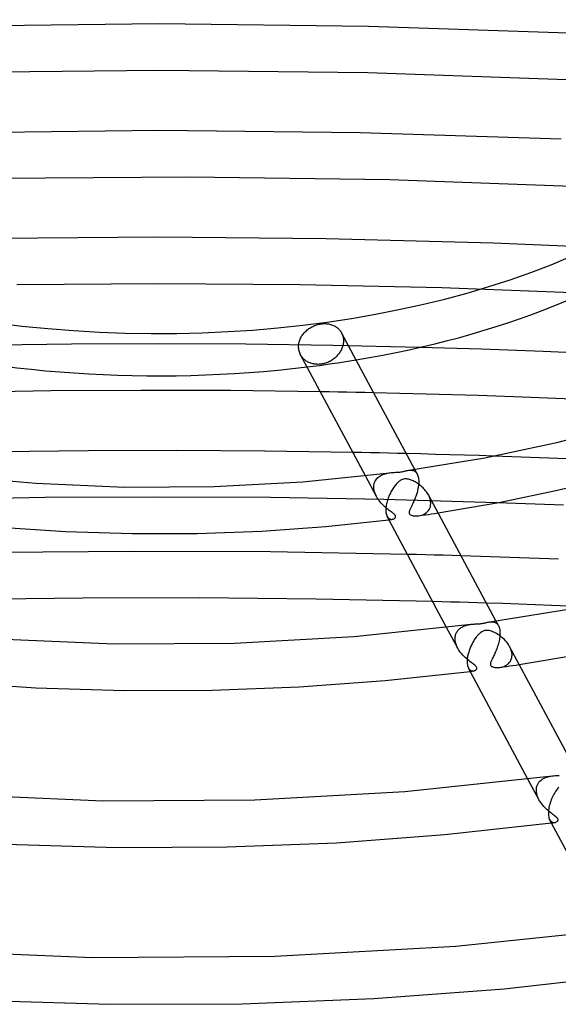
# Model space of a CAD drawing. Header units: millimetres. Extents: x -470 to 470, y -236 to 403.
# Tile 62 of 107: x -12 to 34, y 184 to 268. Entities that reach past the tile are written whole.
import ezdxf

# ---------------------------------------------------------------- set-up
doc = ezdxf.new("R2010")
doc.units = ezdxf.units.MM
doc.layers.add('HIDDEN', color=7, linetype='Continuous')
doc.layers.add('THICK', color=7, linetype='Continuous')

msp = doc.modelspace()

# ---------------------------------------------------------------- linework, layer by layer
at = {"layer": 'HIDDEN'}
for p, q in [((0.009, 268.099), (-18.056, 267.893)), ((18.062, 267.893), (0.009, 268.099)), ((36.083, 267.274), (18.062, 267.893)), ((0.008, 264.099), (-17.974, 263.894)), ((17.98, 263.893), (0.008, 264.099)), ((35.919, 263.277), (17.98, 263.893)), ((0.006, 258.925), (-17.327, 258.74)), ((17.327, 258.74), (0.006, 258.925)), ((34.62, 258.182), (17.327, 258.74)), ((2.647, 254.921), (-14.6, 254.793)), ((19.874, 254.68), (2.647, 254.921)), ((37.072, 254.069), (19.874, 254.68)), ((-0.001, 249.752), (-14.428, 249.626)), ((14.417, 249.626), (-0.001, 249.752)), ((28.817, 249.248), (14.417, 249.626)), ((43.182, 248.619), (28.817, 249.248)), ((-0.002, 245.752), (-12.196, 245.661)), ((12.186, 245.662), (-0.002, 245.752)), ((24.356, 245.39), (12.186, 245.662)), ((36.513, 244.938), (24.356, 245.39)), ((15.727, 241.537), (15.767, 241.457)), ((15.767, 241.457), (15.802, 241.373)), ((0.006, 240.579), (-7.491, 240.545)), ((7.5, 240.545), (0.006, 240.579)), ((15.802, 241.373), (15.832, 241.288)), ((15.832, 241.288), (15.856, 241.201)), ((15.856, 241.201), (15.875, 241.113)), ((15.88, 240.601), (15.865, 240.518)), ((15.875, 241.113), (15.888, 241.024)), ((15.89, 240.684), (15.88, 240.601)), ((15.888, 241.024), (15.896, 240.935)), ((15.896, 240.766), (15.89, 240.684)), ((15.896, 240.935), (15.898, 240.846)), ((15.898, 240.846), (15.896, 240.766)), ((-7.491, 240.545), (-14.985, 240.445)), ((14.986, 240.445), (7.5, 240.545)), ((22.468, 240.279), (14.986, 240.445)), ((15.54, 239.782), (15.485, 239.708)), ((15.591, 239.858), (15.54, 239.782)), ((15.64, 239.936), (15.591, 239.858)), ((15.684, 240.017), (15.64, 239.936)), ((15.725, 240.098), (15.684, 240.017)), ((15.761, 240.181), (15.725, 240.098)), ((15.794, 240.265), (15.761, 240.181)), ((15.822, 240.349), (15.794, 240.265)), ((15.846, 240.433), (15.822, 240.349)), ((15.865, 240.518), (15.846, 240.433)), ((12.251, 239.56), (12.21, 239.631)), ((12.296, 239.492), (12.251, 239.56)), ((12.345, 239.427), (12.296, 239.492)), ((12.397, 239.364), (12.345, 239.427)), ((12.453, 239.305), (12.397, 239.364)), ((12.511, 239.249), (12.453, 239.305)), ((12.572, 239.197), (12.511, 239.249)), ((12.635, 239.148), (12.572, 239.197)), ((12.701, 239.102), (12.635, 239.148)), ((12.772, 239.059), (12.701, 239.102)), ((12.845, 239.018), (12.772, 239.059)), ((12.922, 238.981), (12.845, 239.018)), ((13.001, 238.947), (12.922, 238.981)), ((13.084, 238.917), (13.001, 238.947)), ((13.168, 238.89), (13.084, 238.917)), ((13.255, 238.868), (13.168, 238.89)), ((13.343, 238.85), (13.255, 238.868)), ((14.153, 238.868), (14.063, 238.851)), ((14.243, 238.89), (14.153, 238.868)), ((14.334, 238.916), (14.243, 238.89)), ((14.425, 238.946), (14.334, 238.916)), ((14.514, 238.98), (14.425, 238.946)), ((14.603, 239.017), (14.514, 238.98)), ((14.691, 239.059), (14.603, 239.017)), ((14.777, 239.104), (14.691, 239.059)), ((14.861, 239.153), (14.777, 239.104)), ((14.942, 239.205), (14.861, 239.153)), ((15.021, 239.26), (14.942, 239.205)), ((15.097, 239.317), (15.021, 239.26)), ((15.17, 239.377), (15.097, 239.317)), ((15.239, 239.439), (15.17, 239.377)), ((15.305, 239.503), (15.239, 239.439)), ((15.367, 239.569), (15.305, 239.503)), ((15.427, 239.637), (15.367, 239.569)), ((15.485, 239.708), (15.427, 239.637)), ((13.432, 238.836), (13.343, 238.85)), ((13.522, 238.826), (13.432, 238.836)), ((13.613, 238.82), (13.522, 238.826)), ((13.704, 238.818), (13.613, 238.82)), ((13.795, 238.821), (13.704, 238.818)), ((13.885, 238.827), (13.795, 238.821)), ((13.974, 238.837), (13.885, 238.827)), ((14.063, 238.851), (13.974, 238.837)), ((14.672, 236.45), (13.907, 236.463)), ((15.436, 236.437), (14.672, 236.45)), ((16.2, 236.422), (15.436, 236.437)), ((16.965, 236.407), (16.2, 236.422)), ((17.729, 236.391), (16.965, 236.407)), ((18.493, 236.375), (17.729, 236.391)), ((17.471, 231.228), (16.705, 231.243)), ((18.236, 231.212), (17.471, 231.228)), ((19.001, 231.195), (18.236, 231.212)), ((19.767, 231.178), (19.001, 231.195)), ((20.532, 231.16), (19.767, 231.178)), ((21.298, 231.141), (20.532, 231.16)), ((31.182, 230.838), (28.813, 230.921)), ((33.549, 230.749), (31.182, 230.838)), ((35.915, 230.653), (33.549, 230.749)), ((21.507, 229.709), (21.568, 229.716)), ((21.568, 229.716), (21.628, 229.72)), ((21.628, 229.72), (21.688, 229.72)), ((21.688, 229.72), (21.747, 229.717)), ((21.747, 229.717), (21.805, 229.709)), ((21.805, 229.709), (21.862, 229.697)), ((21.862, 229.697), (21.917, 229.679)), ((21.917, 229.679), (21.971, 229.655)), ((21.971, 229.655), (22.023, 229.626)), ((22.023, 229.626), (22.072, 229.591)), ((22.239, 229.386), (22.026, 229.782)), ((22.072, 229.591), (22.119, 229.549)), ((18.736, 227.453), (17.78, 229.236)), ((18.577, 228.661), (18.619, 228.758)), ((18.619, 228.758), (18.67, 228.849)), ((18.67, 228.849), (18.728, 228.933)), ((18.728, 228.933), (18.793, 229.011)), ((18.793, 229.011), (18.865, 229.082)), ((18.865, 229.082), (18.942, 229.146)), ((18.942, 229.146), (19.025, 229.205)), ((19.025, 229.205), (19.112, 229.257)), ((19.112, 229.257), (19.203, 229.304)), ((19.203, 229.304), (19.297, 229.346)), ((19.297, 229.346), (19.395, 229.382)), ((19.395, 229.382), (19.495, 229.413)), ((19.495, 229.413), (19.596, 229.439)), ((19.596, 229.439), (19.696, 229.461)), ((19.696, 229.461), (19.795, 229.478)), ((19.795, 229.478), (19.893, 229.492)), ((22.119, 229.549), (22.162, 229.502)), ((22.162, 229.502), (22.202, 229.448)), ((22.202, 229.448), (22.238, 229.387)), ((22.238, 229.387), (22.272, 229.315)), ((22.272, 229.315), (22.302, 229.236)), ((22.302, 229.236), (22.327, 229.15)), ((22.327, 229.15), (22.346, 229.057)), ((22.346, 229.057), (22.361, 228.958)), ((22.361, 228.958), (22.37, 228.852)), ((22.37, 228.852), (22.37, 228.838)), ((22.37, 228.838), (22.371, 228.824)), ((22.371, 228.824), (22.372, 228.809)), ((22.372, 228.809), (22.372, 228.794)), ((22.372, 228.794), (22.372, 228.78)), ((22.372, 228.78), (22.373, 228.765)), ((22.373, 228.765), (22.372, 228.674)), ((18.509, 228.306), (18.51, 228.321)), ((18.509, 228.292), (18.509, 228.306)), ((18.509, 228.277), (18.509, 228.292)), ((18.509, 228.262), (18.509, 228.277)), ((18.509, 228.247), (18.509, 228.262)), ((18.517, 228.117), (18.509, 228.247)), ((18.51, 228.321), (18.511, 228.335)), ((18.511, 228.335), (18.523, 228.449)), ((18.538, 227.985), (18.517, 228.117)), ((18.523, 228.449), (18.545, 228.558)), ((18.571, 227.851), (18.538, 227.985)), ((18.545, 228.558), (18.577, 228.661)), ((22.256, 227.903), (22.23, 227.807)), ((22.28, 227.999), (22.256, 227.903)), ((22.301, 228.096), (22.28, 227.999)), ((22.32, 228.194), (22.301, 228.096)), ((22.337, 228.291), (22.32, 228.194)), ((22.35, 228.389), (22.337, 228.291)), ((22.361, 228.486), (22.35, 228.389)), ((22.368, 228.581), (22.361, 228.486)), ((22.372, 228.674), (22.368, 228.581)), ((-9.788, 227.349), (-19.466, 227.184)), ((-0.105, 227.405), (-9.788, 227.349)), ((9.616, 227.351), (-0.105, 227.405)), ((19.382, 227.185), (9.616, 227.351)), ((18.616, 227.717), (18.571, 227.851)), ((18.671, 227.584), (18.616, 227.717)), ((18.736, 227.452), (18.671, 227.584)), ((18.802, 227.338), (18.736, 227.452)), ((18.873, 227.226), (18.802, 227.338)), ((18.95, 227.117), (18.873, 227.226)), ((19.033, 227.011), (18.95, 227.117)), ((19.118, 226.909), (19.033, 227.011)), ((29.127, 226.909), (19.382, 227.185)), ((21.94, 227.011), (21.905, 226.933)), ((21.975, 227.092), (21.94, 227.011)), ((22.01, 227.175), (21.975, 227.092)), ((22.045, 227.26), (22.01, 227.175)), ((22.078, 227.347), (22.045, 227.26)), ((22.111, 227.436), (22.078, 227.347)), ((22.143, 227.527), (22.111, 227.436)), ((22.174, 227.619), (22.143, 227.527)), ((22.203, 227.712), (22.174, 227.619)), ((22.23, 227.807), (22.203, 227.712)), ((23.258, 227.477), (23.203, 227.585)), ((23.305, 227.366), (23.258, 227.477)), ((23.343, 227.254), (23.305, 227.366)), ((23.373, 227.143), (23.343, 227.254)), ((23.394, 227.031), (23.373, 227.143)), ((23.405, 226.92), (23.394, 227.031)), ((19.207, 226.812), (19.118, 226.909)), ((19.297, 226.718), (19.207, 226.812)), ((19.389, 226.63), (19.297, 226.718)), ((19.481, 226.545), (19.389, 226.63)), ((19.573, 226.465), (19.481, 226.545)), ((19.664, 226.389), (19.573, 226.465)), ((19.754, 226.318), (19.664, 226.389)), ((19.841, 226.251), (19.754, 226.318)), ((19.924, 226.188), (19.841, 226.251)), ((20.003, 226.129), (19.924, 226.188)), ((21.571, 226.211), (21.555, 226.151)), ((21.592, 226.269), (21.571, 226.211)), ((21.614, 226.321), (21.592, 226.269)), ((21.635, 226.368), (21.614, 226.321)), ((21.658, 226.419), (21.635, 226.368)), ((21.684, 226.473), (21.658, 226.419)), ((21.712, 226.53), (21.684, 226.473)), ((21.741, 226.59), (21.712, 226.53)), ((21.771, 226.653), (21.741, 226.59)), ((21.803, 226.718), (21.771, 226.653)), ((21.836, 226.787), (21.803, 226.718)), ((21.87, 226.859), (21.836, 226.787)), ((21.905, 226.933), (21.87, 226.859)), ((23.127, 226.148), (23.207, 226.24)), ((23.207, 226.24), (23.275, 226.342)), ((23.275, 226.342), (23.33, 226.453)), ((23.33, 226.453), (23.371, 226.573)), ((23.371, 226.573), (23.397, 226.701)), ((23.397, 226.701), (23.407, 226.835)), ((23.406, 226.906), (23.405, 226.92)), ((23.406, 226.891), (23.406, 226.906)), ((23.407, 226.877), (23.406, 226.891)), ((23.407, 226.863), (23.407, 226.877)), ((23.407, 226.849), (23.407, 226.863)), ((23.407, 226.835), (23.407, 226.849)), ((19.658, 225.733), (19.708, 225.655)), ((19.708, 225.655), (19.764, 225.593)), ((19.764, 225.593), (19.825, 225.545)), ((19.809, 225.45), (19.857, 225.456)), ((19.825, 225.545), (19.89, 225.511)), ((19.857, 225.456), (19.904, 225.462)), ((19.89, 225.511), (19.957, 225.491)), ((19.904, 225.462), (19.951, 225.468)), ((19.951, 225.468), (19.998, 225.474)), ((19.957, 225.491), (20.025, 225.482)), ((19.998, 225.474), (20.045, 225.48)), ((20.077, 226.073), (20.003, 226.129)), ((20.025, 225.482), (20.092, 225.485)), ((20.045, 225.48), (20.092, 225.485)), ((20.145, 226.021), (20.077, 226.073)), ((20.092, 225.485), (20.146, 225.496)), ((20.203, 225.975), (20.145, 226.021)), ((20.146, 225.496), (20.196, 225.512)), ((20.196, 225.512), (20.243, 225.533)), ((20.249, 225.934), (20.203, 225.975)), ((20.243, 225.533), (20.284, 225.559)), ((20.286, 225.9), (20.249, 225.934)), ((20.284, 225.559), (20.319, 225.588)), ((20.314, 225.87), (20.286, 225.9)), ((20.336, 225.843), (20.314, 225.87)), ((20.319, 225.588), (20.348, 225.62)), ((20.354, 225.816), (20.336, 225.843)), ((20.348, 225.62), (20.368, 225.652)), ((20.368, 225.79), (20.354, 225.816)), ((20.377, 225.764), (20.368, 225.79)), ((20.368, 225.652), (20.379, 225.683)), ((20.382, 225.739), (20.377, 225.764)), ((20.379, 225.683), (20.383, 225.712)), ((20.383, 225.712), (20.382, 225.739)), ((21.555, 226.151), (21.545, 226.091)), ((21.545, 226.091), (21.545, 226.036)), ((21.545, 226.036), (21.557, 225.987)), ((21.557, 225.987), (21.58, 225.945)), ((21.58, 225.945), (21.615, 225.907)), ((21.615, 225.907), (21.663, 225.872)), ((21.663, 225.872), (21.725, 225.841)), ((21.725, 225.841), (21.799, 225.816)), ((21.799, 225.816), (21.881, 225.797)), ((21.881, 225.797), (21.968, 225.784)), ((21.968, 225.784), (22.059, 225.776)), ((22.059, 225.776), (22.156, 225.774)), ((22.156, 225.774), (22.258, 225.779)), ((22.258, 225.779), (22.364, 225.79)), ((22.364, 225.79), (22.482, 225.811)), ((22.368, 225.79), (22.646, 225.83)), ((22.482, 225.811), (22.6, 225.841)), ((22.6, 225.841), (22.718, 225.882)), ((22.646, 225.83), (22.924, 225.87)), ((22.718, 225.882), (22.831, 225.933)), ((22.831, 225.933), (22.938, 225.994)), ((22.924, 225.87), (23.202, 225.911)), ((22.938, 225.994), (23.037, 226.066)), ((23.037, 226.066), (23.127, 226.148)), ((23.202, 225.911), (23.479, 225.952)), ((23.479, 225.952), (23.757, 225.994)), ((23.757, 225.994), (24.034, 226.036)), ((22.174, 222.452), (21.406, 222.471)), ((22.941, 222.432), (22.174, 222.452)), ((23.709, 222.412), (22.941, 222.432)), ((24.476, 222.39), (23.709, 222.412)), ((25.244, 222.369), (24.476, 222.39)), ((26.011, 222.346), (25.244, 222.369)), ((24.349, 218.392), (23.58, 218.414)), ((25.118, 218.371), (24.349, 218.392)), ((25.886, 218.348), (25.118, 218.371)), ((26.655, 218.325), (25.886, 218.348)), ((27.423, 218.301), (26.655, 218.325)), ((28.192, 218.277), (27.423, 218.301)), ((25.726, 214.41), (24.772, 216.19)), ((25.806, 215.993), (25.859, 216.044)), ((25.859, 216.044), (25.915, 216.092)), ((25.915, 216.092), (25.974, 216.136)), ((25.974, 216.136), (26.036, 216.177)), ((26.036, 216.177), (26.1, 216.215)), ((26.1, 216.215), (26.166, 216.25)), ((26.166, 216.25), (26.234, 216.282)), ((26.234, 216.282), (26.304, 216.311)), ((26.304, 216.311), (26.375, 216.338)), ((26.375, 216.338), (26.448, 216.361)), ((26.448, 216.361), (26.521, 216.382)), ((26.521, 216.382), (26.594, 216.401)), ((26.594, 216.401), (26.666, 216.416)), ((26.666, 216.416), (26.739, 216.43)), ((26.739, 216.43), (26.81, 216.442)), ((26.81, 216.442), (26.881, 216.452)), ((28.498, 216.668), (28.574, 216.677)), ((28.574, 216.677), (28.65, 216.68)), ((28.65, 216.68), (28.725, 216.677)), ((28.725, 216.677), (28.799, 216.667)), ((28.799, 216.667), (28.871, 216.649)), ((28.871, 216.649), (28.941, 216.623)), ((28.941, 216.623), (29.007, 216.588)), ((29.007, 216.588), (29.069, 216.543)), ((29.228, 216.343), (29.015, 216.741)), ((29.069, 216.543), (29.127, 216.488)), ((29.127, 216.488), (29.179, 216.423)), ((29.179, 216.423), (29.226, 216.347)), ((29.226, 216.347), (29.261, 216.275)), ((29.261, 216.275), (29.291, 216.195)), ((29.291, 216.195), (29.316, 216.109)), ((29.316, 216.109), (29.336, 216.015)), ((29.336, 216.015), (29.35, 215.915)), ((25.499, 215.263), (25.5, 215.278)), ((25.499, 215.249), (25.499, 215.263)), ((25.499, 215.234), (25.499, 215.249)), ((25.499, 215.219), (25.499, 215.234)), ((25.499, 215.204), (25.499, 215.219)), ((25.507, 215.073), (25.499, 215.204)), ((25.5, 215.278), (25.501, 215.292)), ((25.501, 215.292), (25.508, 215.376)), ((25.508, 215.376), (25.521, 215.457)), ((25.521, 215.457), (25.54, 215.536)), ((25.54, 215.536), (25.565, 215.612)), ((25.565, 215.612), (25.594, 215.684)), ((25.594, 215.684), (25.628, 215.753)), ((25.628, 215.753), (25.667, 215.818)), ((25.667, 215.818), (25.709, 215.88)), ((25.709, 215.88), (25.756, 215.938)), ((25.756, 215.938), (25.806, 215.993)), ((29.329, 215.264), (29.309, 215.147)), ((29.344, 215.382), (29.329, 215.264)), ((29.355, 215.498), (29.344, 215.382)), ((29.35, 215.915), (29.359, 215.809)), ((29.361, 215.612), (29.355, 215.498)), ((29.359, 215.809), (29.36, 215.795)), ((29.36, 215.795), (29.361, 215.78)), ((29.361, 215.78), (29.361, 215.766)), ((29.361, 215.766), (29.362, 215.751)), ((29.362, 215.722), (29.361, 215.612)), ((29.362, 215.751), (29.362, 215.737)), ((29.362, 215.737), (29.362, 215.722)), ((25.528, 214.94), (25.507, 215.073)), ((25.561, 214.806), (25.528, 214.94)), ((25.607, 214.671), (25.561, 214.806)), ((25.663, 214.537), (25.607, 214.671)), ((25.729, 214.405), (25.663, 214.537)), ((25.802, 214.277), (25.729, 214.405)), ((29.085, 214.352), (29.045, 214.246)), ((29.124, 214.46), (29.085, 214.352)), ((29.161, 214.57), (29.124, 214.46)), ((29.196, 214.683), (29.161, 214.57)), ((29.229, 214.797), (29.196, 214.683)), ((29.259, 214.913), (29.229, 214.797)), ((29.286, 215.03), (29.259, 214.913)), ((29.309, 215.147), (29.286, 215.03)), ((30.245, 214.438), (30.19, 214.548)), ((30.293, 214.327), (30.245, 214.438)), ((30.332, 214.215), (30.293, 214.327)), ((25.884, 214.153), (25.802, 214.277)), ((25.972, 214.031), (25.884, 214.153)), ((26.067, 213.914), (25.972, 214.031)), ((26.165, 213.803), (26.067, 213.914)), ((26.266, 213.697), (26.165, 213.803)), ((26.368, 213.597), (26.266, 213.697)), ((26.471, 213.503), (26.368, 213.597)), ((26.574, 213.414), (26.471, 213.503)), ((28.688, 213.463), (28.656, 213.398)), ((28.722, 213.533), (28.688, 213.463)), ((28.758, 213.608), (28.722, 213.533)), ((28.796, 213.686), (28.758, 213.608)), ((28.836, 213.769), (28.796, 213.686)), ((28.877, 213.856), (28.836, 213.769)), ((28.919, 213.948), (28.877, 213.856)), ((28.961, 214.043), (28.919, 213.948)), ((29.003, 214.143), (28.961, 214.043)), ((29.045, 214.246), (29.003, 214.143)), ((30.362, 214.102), (30.332, 214.215)), ((30.333, 213.443), (30.359, 213.526)), ((30.359, 213.526), (30.379, 213.611)), ((30.384, 213.989), (30.362, 214.102)), ((30.379, 213.611), (30.391, 213.7)), ((30.395, 213.877), (30.384, 213.989)), ((30.391, 213.7), (30.397, 213.792)), ((30.396, 213.863), (30.395, 213.877)), ((30.396, 213.849), (30.396, 213.863)), ((30.396, 213.834), (30.396, 213.849)), ((30.397, 213.82), (30.396, 213.834)), ((30.397, 213.806), (30.397, 213.82)), ((30.397, 213.792), (30.397, 213.806)), ((26.675, 213.331), (26.574, 213.414)), ((26.646, 212.692), (26.676, 212.643)), ((26.773, 213.253), (26.675, 213.331)), ((26.676, 212.643), (26.707, 212.6)), ((26.868, 213.181), (26.773, 213.253)), ((26.958, 213.113), (26.868, 213.181)), ((27.043, 213.05), (26.958, 213.113)), ((27.12, 212.991), (27.043, 213.05)), ((27.189, 212.936), (27.12, 212.991)), ((27.243, 212.889), (27.189, 212.936)), ((27.285, 212.848), (27.243, 212.889)), ((27.317, 212.812), (27.285, 212.848)), ((27.341, 212.778), (27.317, 212.812)), ((27.358, 212.745), (27.341, 212.778)), ((27.351, 212.602), (27.362, 212.627)), ((27.368, 212.713), (27.358, 212.745)), ((27.362, 212.627), (27.37, 212.653)), ((27.372, 212.682), (27.368, 212.713)), ((27.37, 212.653), (27.372, 212.682)), ((28.534, 213.059), (28.532, 213.012)), ((28.532, 213.012), (28.538, 212.97)), ((28.543, 213.111), (28.534, 213.059)), ((28.538, 212.97), (28.552, 212.932)), ((28.558, 213.165), (28.543, 213.111)), ((28.552, 212.932), (28.573, 212.898)), ((28.578, 213.221), (28.558, 213.165)), ((28.573, 212.898), (28.603, 212.867)), ((28.602, 213.279), (28.578, 213.221)), ((28.627, 213.337), (28.602, 213.279)), ((28.603, 212.867), (28.641, 212.838)), ((28.656, 213.398), (28.627, 213.337)), ((28.641, 212.838), (28.689, 212.812)), ((28.689, 212.812), (28.744, 212.789)), ((28.744, 212.789), (28.804, 212.771)), ((28.804, 212.771), (28.866, 212.757)), ((28.866, 212.757), (28.93, 212.746)), ((28.93, 212.746), (28.994, 212.739)), ((28.994, 212.739), (29.061, 212.735)), ((29.061, 212.735), (29.132, 212.733)), ((29.132, 212.733), (29.205, 212.735)), ((29.205, 212.735), (29.279, 212.74)), ((29.279, 212.74), (29.356, 212.749)), ((29.356, 212.749), (29.634, 212.788)), ((29.356, 212.749), (29.437, 212.763)), ((29.437, 212.763), (29.519, 212.781)), ((29.519, 212.781), (29.601, 212.803)), ((29.601, 212.803), (29.682, 212.831)), ((29.634, 212.788), (29.913, 212.828)), ((29.682, 212.831), (29.761, 212.863)), ((29.761, 212.863), (29.837, 212.9)), ((29.837, 212.9), (29.91, 212.942)), ((29.91, 212.942), (29.979, 212.988)), ((29.913, 212.828), (30.191, 212.868)), ((29.979, 212.988), (30.045, 213.039)), ((30.045, 213.039), (30.106, 213.095)), ((30.106, 213.095), (30.162, 213.156)), ((30.162, 213.156), (30.214, 213.221)), ((30.191, 212.868), (30.469, 212.908)), ((30.214, 213.221), (30.259, 213.291)), ((30.259, 213.291), (30.299, 213.365)), ((30.299, 213.365), (30.333, 213.443)), ((30.469, 212.908), (30.747, 212.949)), ((30.747, 212.949), (31.025, 212.99)), ((26.707, 212.6), (26.741, 212.562)), ((26.741, 212.562), (26.777, 212.53)), ((26.777, 212.53), (26.814, 212.503)), ((26.798, 212.408), (26.845, 212.414)), ((26.814, 212.503), (26.852, 212.481)), ((26.845, 212.414), (26.892, 212.42)), ((26.852, 212.481), (26.892, 212.465)), ((26.892, 212.465), (26.931, 212.452)), ((26.892, 212.42), (26.939, 212.426)), ((26.931, 212.452), (26.971, 212.445)), ((26.939, 212.426), (26.986, 212.432)), ((26.971, 212.445), (27.011, 212.441)), ((26.986, 212.432), (27.033, 212.438)), ((27.011, 212.441), (27.05, 212.442)), ((27.033, 212.438), (27.08, 212.444)), ((27.05, 212.442), (27.088, 212.446)), ((27.088, 212.446), (27.123, 212.452)), ((27.123, 212.452), (27.157, 212.461)), ((27.157, 212.461), (27.189, 212.473)), ((27.189, 212.473), (27.219, 212.486)), ((27.219, 212.486), (27.247, 212.502)), ((27.247, 212.502), (27.273, 212.519)), ((27.273, 212.519), (27.297, 212.538)), ((27.297, 212.538), (27.318, 212.558)), ((27.318, 212.558), (27.335, 212.579)), ((27.335, 212.579), (27.351, 212.602)), ((33.226, 203.242), (33.35, 203.292)), ((33.35, 203.292), (33.479, 203.333)), ((33.479, 203.333), (33.61, 203.366)), ((33.61, 203.366), (33.741, 203.392)), ((33.741, 203.392), (33.87, 203.412)), ((32.715, 201.369), (31.763, 203.145)), ((32.505, 202.387), (32.536, 202.518)), ((32.536, 202.518), (32.583, 202.641)), ((32.583, 202.641), (32.643, 202.756)), ((32.643, 202.756), (32.715, 202.86)), ((32.715, 202.86), (32.799, 202.956)), ((32.799, 202.956), (32.893, 203.041)), ((32.893, 203.041), (32.996, 203.118)), ((32.996, 203.118), (33.107, 203.184)), ((33.107, 203.184), (33.226, 203.242)), ((32.488, 202.221), (32.489, 202.236)), ((32.488, 202.207), (32.488, 202.221)), ((32.488, 202.192), (32.488, 202.207)), ((32.488, 202.177), (32.488, 202.192)), ((32.488, 202.162), (32.488, 202.177)), ((32.496, 202.03), (32.488, 202.162)), ((32.489, 202.236), (32.49, 202.251)), ((32.49, 202.251), (32.505, 202.387)), ((32.518, 201.896), (32.496, 202.03)), ((32.551, 201.762), (32.518, 201.896)), ((32.596, 201.627), (32.551, 201.762)), ((32.652, 201.495), (32.596, 201.627)), ((32.716, 201.365), (32.652, 201.495)), ((32.789, 201.24), (32.716, 201.365)), ((32.868, 201.118), (32.789, 201.24)), ((32.954, 201), (32.868, 201.118)), ((33.044, 200.887), (32.954, 201)), ((33.138, 200.779), (33.044, 200.887)), ((33.235, 200.676), (33.138, 200.779)), ((33.333, 200.579), (33.235, 200.676)), ((33.431, 200.487), (33.333, 200.579)), ((33.53, 200.401), (33.431, 200.487)), ((33.627, 200.319), (33.53, 200.401)), ((33.722, 200.243), (33.627, 200.319)), ((33.814, 200.172), (33.722, 200.243)), ((33.902, 200.106), (33.814, 200.172)), ((33.985, 200.044), (33.902, 200.106)), ((34.061, 199.987), (33.985, 200.044)), ((34.13, 199.934), (34.061, 199.987)), ((34.188, 199.887), (34.13, 199.934)), ((33.635, 199.652), (33.678, 199.582)), ((33.678, 199.582), (33.727, 199.524)), ((33.727, 199.524), (33.78, 199.478)), ((33.78, 199.478), (33.837, 199.443)), ((33.787, 199.368), (33.834, 199.374)), ((33.834, 199.374), (33.881, 199.38)), ((33.837, 199.443), (33.896, 199.418)), ((33.881, 199.38), (33.928, 199.386)), ((33.896, 199.418), (33.958, 199.404)), ((33.928, 199.386), (33.975, 199.392)), ((33.958, 199.404), (34.02, 199.4)), ((33.975, 199.392), (34.022, 199.398)), ((34.02, 199.4), (34.082, 199.406)), ((34.022, 199.398), (34.069, 199.404)), ((34.082, 199.406), (34.132, 199.417)), ((34.132, 199.417), (34.179, 199.433)), ((34.179, 199.433), (34.223, 199.454)), ((34.234, 199.847), (34.188, 199.887)), ((34.223, 199.454), (34.262, 199.479)), ((34.269, 199.813), (34.234, 199.847)), ((34.262, 199.479), (34.295, 199.507)), ((34.295, 199.783), (34.269, 199.813)), ((34.317, 199.756), (34.295, 199.783)), ((34.295, 199.507), (34.323, 199.537)), ((34.334, 199.73), (34.317, 199.756)), ((34.323, 199.537), (34.343, 199.569)), ((34.346, 199.704), (34.334, 199.73)), ((34.343, 199.569), (34.354, 199.599)), ((34.355, 199.679), (34.346, 199.704)), ((34.354, 199.599), (34.36, 199.628)), ((34.359, 199.654), (34.355, 199.679)), ((34.36, 199.628), (34.359, 199.654))]:
    msp.add_line(p, q, dxfattribs=at)
for start_param, end_param in [(-3.141581, -0.523599), (1.809439, 1.89065)]:
    msp.add_ellipse((0, 264.831), major_axis=(-54, 0), ratio=0.5, start_param=start_param, end_param=end_param, dxfattribs=at)
at = {"layer": 'THICK'}
for p, q in [((13.709, 242.249), (13.799, 242.27)), ((13.799, 242.27), (13.889, 242.288)), ((13.889, 242.288), (13.978, 242.302)), ((13.978, 242.302), (14.067, 242.312)), ((14.067, 242.312), (14.157, 242.318)), ((14.157, 242.318), (14.248, 242.321)), ((14.248, 242.321), (14.339, 242.32)), ((14.339, 242.32), (14.429, 242.315)), ((14.429, 242.315), (14.519, 242.306)), ((14.519, 242.306), (14.608, 242.292)), ((14.608, 242.292), (14.695, 242.275)), ((14.695, 242.275), (14.781, 242.254)), ((12.4, 241.38), (12.456, 241.452)), ((12.456, 241.452), (12.514, 241.522)), ((12.514, 241.522), (12.575, 241.589)), ((12.575, 241.589), (12.638, 241.652)), ((12.638, 241.652), (12.705, 241.714)), ((12.705, 241.714), (12.775, 241.775)), ((12.775, 241.775), (12.849, 241.833)), ((12.849, 241.833), (12.926, 241.889)), ((12.926, 241.889), (13.005, 241.943)), ((13.005, 241.943), (13.088, 241.993)), ((13.088, 241.993), (13.172, 242.041)), ((13.172, 242.041), (13.259, 242.084)), ((13.259, 242.084), (13.347, 242.125)), ((13.347, 242.125), (13.437, 242.162)), ((13.437, 242.162), (13.527, 242.195)), ((13.527, 242.195), (13.618, 242.224)), ((13.618, 242.224), (13.709, 242.249)), ((14.781, 242.254), (14.865, 242.229)), ((14.865, 242.229), (14.946, 242.201)), ((14.946, 242.201), (15.025, 242.168)), ((15.025, 242.168), (15.101, 242.133)), ((15.101, 242.133), (15.173, 242.094)), ((15.173, 242.094), (15.243, 242.052)), ((15.243, 242.052), (15.308, 242.007)), ((15.308, 242.007), (15.37, 241.96)), ((15.37, 241.96), (15.43, 241.91)), ((15.43, 241.91), (15.488, 241.856)), ((15.488, 241.856), (15.542, 241.798)), ((15.542, 241.798), (15.594, 241.737)), ((15.594, 241.737), (15.642, 241.673)), ((15.642, 241.673), (15.686, 241.606)), ((15.686, 241.606), (15.727, 241.537)), ((22.026, 229.782), (15.731, 241.529)), ((12.043, 240.49), (12.054, 240.572)), ((12.054, 240.572), (12.069, 240.655)), ((12.069, 240.655), (12.089, 240.739)), ((12.089, 240.739), (12.113, 240.822)), ((12.113, 240.822), (12.142, 240.906)), ((12.142, 240.906), (12.175, 240.988)), ((12.175, 240.988), (12.212, 241.07)), ((12.212, 241.07), (12.253, 241.15)), ((12.253, 241.15), (12.299, 241.229)), ((12.299, 241.229), (12.348, 241.306)), ((12.348, 241.306), (12.4, 241.38)), ((12.035, 240.328), (12.037, 240.408)), ((12.037, 240.239), (12.035, 240.328)), ((12.037, 240.408), (12.043, 240.49)), ((12.045, 240.15), (12.037, 240.239)), ((12.059, 240.06), (12.045, 240.15)), ((12.078, 239.971), (12.059, 240.06)), ((12.103, 239.884), (12.078, 239.971)), ((12.133, 239.797), (12.103, 239.884)), ((12.169, 239.713), (12.133, 239.797)), ((27.771, 240.12), (22.468, 240.279)), ((33.07, 239.928), (27.771, 240.12)), ((38.362, 239.703), (33.07, 239.928)), ((12.21, 239.631), (12.169, 239.713)), ((17.78, 229.236), (12.205, 239.639)), ((-9.264, 236.527), (-16.986, 236.406)), ((-1.537, 236.577), (-9.264, 236.527)), ((6.189, 236.556), (-1.537, 236.577)), ((13.907, 236.463), (6.189, 236.556)), ((23, 236.263), (18.493, 236.375)), ((27.506, 236.127), (23, 236.263)), ((32.01, 235.966), (27.506, 236.127)), ((36.509, 235.782), (32.01, 235.966)), ((34.358, 232.115), (40.331, 233.695)), ((28.064, 230.779), (34.358, 232.115)), ((-6.066, 231.384), (-13.659, 231.297)), ((1.53, 231.404), (-6.066, 231.384)), ((9.122, 231.357), (1.53, 231.404)), ((16.705, 231.243), (9.122, 231.357)), ((22.551, 231.109), (21.298, 231.141)), ((21.508, 229.709), (28.064, 230.779)), ((23.803, 231.075), (22.551, 231.109)), ((25.056, 231.039), (23.803, 231.075)), ((26.309, 231.002), (25.056, 231.039)), ((27.561, 230.963), (26.309, 231.002)), ((28.813, 230.921), (27.561, 230.963)), ((20.653, 229.547), (20.748, 229.556)), ((20.748, 229.556), (20.838, 229.568)), ((20.838, 229.568), (20.922, 229.582)), ((20.922, 229.582), (20.999, 229.597)), ((20.999, 229.597), (21.072, 229.613)), ((21.072, 229.613), (21.139, 229.629)), ((21.139, 229.629), (21.203, 229.645)), ((21.203, 229.645), (21.264, 229.66)), ((21.264, 229.66), (21.326, 229.674)), ((21.326, 229.674), (21.387, 229.688)), ((21.387, 229.688), (21.447, 229.699)), ((21.447, 229.699), (21.507, 229.709)), ((-18.09, 229.272), (-10.557, 228.586)), ((4.775, 228.307), (12.404, 228.72)), ((12.404, 228.72), (19.893, 229.492)), ((19.893, 229.492), (19.989, 229.503)), ((19.989, 229.503), (20.082, 229.512)), ((20.082, 229.512), (20.172, 229.519)), ((20.172, 229.519), (20.266, 229.524)), ((20.266, 229.524), (20.362, 229.529)), ((20.362, 229.529), (20.459, 229.534)), ((20.459, 229.534), (20.557, 229.54)), ((20.557, 229.54), (20.653, 229.547)), ((20.653, 228.733), (20.594, 228.682)), ((20.712, 228.779), (20.653, 228.733)), ((20.771, 228.822), (20.712, 228.779)), ((20.835, 228.86), (20.771, 228.822)), ((20.903, 228.895), (20.835, 228.86)), ((20.975, 228.924), (20.903, 228.895)), ((21.053, 228.946), (20.975, 228.924)), ((21.137, 228.961), (21.053, 228.946)), ((21.225, 228.967), (21.137, 228.961)), ((21.317, 228.964), (21.225, 228.967)), ((21.407, 228.952), (21.317, 228.964)), ((21.495, 228.935), (21.407, 228.952)), ((21.578, 228.913), (21.495, 228.935)), ((21.655, 228.888), (21.578, 228.913)), ((21.733, 228.86), (21.655, 228.888)), ((21.813, 228.827), (21.733, 228.86)), ((21.896, 228.789), (21.813, 228.827)), ((21.98, 228.747), (21.896, 228.789)), ((22.066, 228.701), (21.98, 228.747)), ((34.305, 227.995), (39.172, 229.213)), ((-10.557, 228.586), (-2.907, 228.262)), ((-2.907, 228.262), (4.775, 228.307)), ((20.033, 227.936), (19.982, 227.842)), ((20.086, 228.028), (20.033, 227.936)), ((20.139, 228.116), (20.086, 228.028)), ((20.194, 228.2), (20.139, 228.116)), ((20.25, 228.281), (20.194, 228.2)), ((20.306, 228.358), (20.25, 228.281)), ((20.363, 228.431), (20.306, 228.358)), ((20.421, 228.5), (20.363, 228.431)), ((20.478, 228.565), (20.421, 228.5)), ((20.536, 228.626), (20.478, 228.565)), ((20.594, 228.682), (20.536, 228.626)), ((22.153, 228.65), (22.066, 228.701)), ((22.241, 228.594), (22.153, 228.65)), ((22.33, 228.535), (22.241, 228.594)), ((22.417, 228.471), (22.33, 228.535)), ((22.502, 228.405), (22.417, 228.471)), ((22.586, 228.335), (22.502, 228.405)), ((22.667, 228.263), (22.586, 228.335)), ((22.746, 228.187), (22.667, 228.263)), ((22.822, 228.109), (22.746, 228.187)), ((22.895, 228.028), (22.822, 228.109)), ((22.964, 227.944), (22.895, 228.028)), ((23.03, 227.858), (22.964, 227.944)), ((23.093, 227.769), (23.03, 227.858)), ((29.248, 226.932), (34.305, 227.995)), ((19.652, 227.016), (19.625, 226.909)), ((19.683, 227.122), (19.652, 227.016)), ((19.718, 227.228), (19.683, 227.122)), ((19.755, 227.334), (19.718, 227.228)), ((19.795, 227.439), (19.755, 227.334)), ((19.839, 227.542), (19.795, 227.439)), ((19.884, 227.644), (19.839, 227.542)), ((19.932, 227.745), (19.884, 227.644)), ((19.982, 227.842), (19.932, 227.745)), ((23.15, 227.678), (23.093, 227.769)), ((23.203, 227.585), (23.15, 227.678)), ((29.015, 216.741), (23.205, 227.582)), ((19.544, 226.331), (19.543, 226.317)), ((19.543, 226.317), (19.545, 226.197)), ((19.545, 226.374), (19.544, 226.36)), ((19.544, 226.36), (19.544, 226.345)), ((19.544, 226.345), (19.544, 226.331)), ((19.546, 226.388), (19.545, 226.374)), ((19.545, 226.197), (19.555, 226.085)), ((19.554, 226.5), (19.546, 226.403)), ((19.546, 226.403), (19.546, 226.388)), ((19.565, 226.599), (19.554, 226.5)), ((19.581, 226.701), (19.565, 226.599)), ((19.601, 226.804), (19.581, 226.701)), ((19.625, 226.909), (19.601, 226.804)), ((24.034, 226.036), (29.248, 226.932)), ((34.821, 226.695), (29.127, 226.909)), ((14.382, 224.871), (19.809, 225.45)), ((19.555, 226.085), (19.571, 225.982)), ((19.571, 225.982), (19.594, 225.889)), ((19.594, 225.889), (19.623, 225.806)), ((19.623, 225.806), (19.658, 225.733)), ((24.772, 216.19), (19.656, 225.736)), ((-13.67, 224.81), (-8.008, 224.432)), ((3.324, 224.27), (8.877, 224.477)), ((8.877, 224.477), (14.382, 224.871)), ((-8.008, 224.432), (-2.282, 224.252)), ((-2.282, 224.252), (3.324, 224.27)), ((-2.178, 222.729), (-13.98, 222.62)), ((9.623, 222.679), (-2.178, 222.729)), ((21.406, 222.471), (9.623, 222.679)), ((30.205, 222.212), (26.011, 222.346)), ((34.396, 222.057), (30.205, 222.212)), ((-6.53, 218.707), (-16.573, 218.575)), ((3.516, 218.725), (-6.53, 218.707)), ((13.554, 218.627), (3.516, 218.725)), ((23.58, 218.414), (13.554, 218.627)), ((29.594, 218.23), (28.192, 218.277)), ((28.496, 216.668), (37.344, 218.101)), ((30.996, 218.181), (29.594, 218.23)), ((32.398, 218.13), (30.996, 218.181)), ((33.799, 218.077), (32.398, 218.13)), ((35.2, 218.022), (33.799, 218.077)), ((16.794, 215.399), (26.881, 216.452)), ((26.881, 216.452), (26.95, 216.46)), ((26.95, 216.46), (27.019, 216.467)), ((27.019, 216.467), (27.086, 216.473)), ((27.086, 216.473), (27.153, 216.478)), ((27.153, 216.478), (27.22, 216.482)), ((27.22, 216.482), (27.285, 216.486)), ((27.285, 216.486), (27.35, 216.489)), ((27.35, 216.489), (27.414, 216.492)), ((27.414, 216.492), (27.477, 216.496)), ((27.477, 216.496), (27.538, 216.499)), ((27.538, 216.499), (27.6, 216.504)), ((27.6, 216.504), (27.662, 216.509)), ((27.662, 216.509), (27.723, 216.515)), ((27.723, 216.515), (27.782, 216.522)), ((27.782, 216.522), (27.838, 216.53)), ((27.838, 216.53), (27.89, 216.538)), ((27.89, 216.538), (27.942, 216.548)), ((27.942, 216.548), (27.998, 216.559)), ((27.998, 216.559), (28.061, 216.573)), ((28.061, 216.573), (28.131, 216.59)), ((28.131, 216.59), (28.205, 216.608)), ((28.205, 216.608), (28.279, 216.626)), ((28.279, 216.626), (28.352, 216.642)), ((28.352, 216.642), (28.424, 216.657)), ((28.424, 216.657), (28.496, 216.668)), ((-14.14, 215.205), (-3.833, 214.77)), ((6.517, 214.835), (16.794, 215.399)), ((27.205, 215.192), (27.154, 215.115)), ((27.256, 215.265), (27.205, 215.192)), ((27.307, 215.334), (27.256, 215.265)), ((27.359, 215.4), (27.307, 215.334)), ((27.411, 215.462), (27.359, 215.4)), ((27.463, 215.521), (27.411, 215.462)), ((27.514, 215.575), (27.463, 215.521)), ((27.566, 215.625), (27.514, 215.575)), ((27.617, 215.672), (27.566, 215.625)), ((27.67, 215.717), (27.617, 215.672)), ((27.727, 215.759), (27.67, 215.717)), ((27.786, 215.799), (27.727, 215.759)), ((27.849, 215.834), (27.786, 215.799)), ((27.915, 215.865), (27.849, 215.834)), ((27.986, 215.891), (27.915, 215.865)), ((28.063, 215.911), (27.986, 215.891)), ((28.146, 215.923), (28.063, 215.911)), ((28.235, 215.927), (28.146, 215.923)), ((28.327, 215.921), (28.235, 215.927)), ((28.422, 215.908), (28.327, 215.921)), ((28.519, 215.886), (28.422, 215.908)), ((28.62, 215.856), (28.519, 215.886)), ((28.724, 215.818), (28.62, 215.856)), ((28.833, 215.773), (28.724, 215.818)), ((28.945, 215.719), (28.833, 215.773)), ((29.06, 215.657), (28.945, 215.719)), ((29.178, 215.587), (29.06, 215.657)), ((29.297, 215.509), (29.178, 215.587)), ((29.415, 215.423), (29.297, 215.509)), ((29.53, 215.332), (29.415, 215.423)), ((29.641, 215.235), (29.53, 215.332)), ((29.748, 215.133), (29.641, 215.235)), ((-3.833, 214.77), (6.517, 214.835)), ((26.765, 214.346), (26.731, 214.254)), ((26.801, 214.437), (26.765, 214.346)), ((26.839, 214.526), (26.801, 214.437)), ((26.879, 214.615), (26.839, 214.526)), ((26.921, 214.702), (26.879, 214.615)), ((26.964, 214.788), (26.921, 214.702)), ((27.009, 214.873), (26.964, 214.788)), ((27.056, 214.955), (27.009, 214.873)), ((27.104, 215.036), (27.056, 214.955)), ((27.154, 215.115), (27.104, 215.036)), ((29.849, 215.025), (29.748, 215.133)), ((29.945, 214.912), (29.849, 215.025)), ((30.035, 214.795), (29.945, 214.912)), ((30.117, 214.673), (30.035, 214.795)), ((30.19, 214.548), (30.117, 214.673)), ((36.004, 203.7), (30.194, 214.54)), ((26.551, 213.528), (26.542, 213.443)), ((26.564, 213.615), (26.551, 213.528)), ((26.579, 213.705), (26.564, 213.615)), ((26.598, 213.796), (26.579, 213.705)), ((26.619, 213.887), (26.598, 213.796)), ((26.643, 213.979), (26.619, 213.887)), ((26.67, 214.071), (26.643, 213.979)), ((26.699, 214.163), (26.67, 214.071)), ((26.731, 214.254), (26.699, 214.163)), ((31.025, 212.99), (38.113, 214.175)), ((26.534, 213.303), (26.533, 213.289)), ((26.533, 213.289), (26.533, 213.274)), ((26.533, 213.274), (26.534, 213.17)), ((26.535, 213.331), (26.534, 213.317)), ((26.534, 213.317), (26.534, 213.303)), ((26.534, 213.17), (26.541, 213.072)), ((26.536, 213.36), (26.535, 213.346)), ((26.535, 213.346), (26.535, 213.331)), ((26.542, 213.443), (26.536, 213.36)), ((26.541, 213.072), (26.553, 212.982)), ((26.553, 212.982), (26.57, 212.899)), ((26.57, 212.899), (26.591, 212.822)), ((26.591, 212.822), (26.617, 212.754)), ((26.617, 212.754), (26.646, 212.692)), ((31.763, 203.145), (26.646, 212.694)), ((19.498, 211.615), (26.798, 212.408)), ((-18.153, 211.497), (-10.579, 210.993)), ((-10.579, 210.993), (-2.924, 210.756)), ((4.612, 210.785), (12.089, 211.072)), ((12.089, 211.072), (19.498, 211.615)), ((-2.924, 210.756), (4.612, 210.785)), ((21.184, 202.078), (33.868, 203.411)), ((33.87, 203.412), (33.994, 203.426)), ((33.994, 203.426), (34.115, 203.436)), ((34.115, 203.436), (34.235, 203.444)), ((34.235, 203.444), (34.353, 203.45)), ((34.353, 203.45), (34.465, 203.456)), ((-17.724, 201.825), (-4.76, 201.278)), ((8.259, 201.363), (21.184, 202.078)), ((33.884, 201.609), (33.828, 201.485)), ((33.943, 201.729), (33.884, 201.609)), ((34.005, 201.845), (33.943, 201.729)), ((34.069, 201.957), (34.005, 201.845)), ((34.135, 202.064), (34.069, 201.957)), ((34.203, 202.166), (34.135, 202.064)), ((34.273, 202.263), (34.203, 202.166)), ((34.343, 202.355), (34.273, 202.263)), ((34.414, 202.439), (34.343, 202.355)), ((-4.76, 201.278), (8.259, 201.363)), ((33.605, 200.832), (33.575, 200.7)), ((33.64, 200.965), (33.605, 200.832)), ((33.68, 201.098), (33.64, 200.965)), ((33.725, 201.229), (33.68, 201.098)), ((33.774, 201.358), (33.725, 201.229)), ((33.828, 201.485), (33.774, 201.358)), ((33.523, 200.261), (33.522, 200.247)), ((33.522, 200.247), (33.522, 200.233)), ((33.522, 200.233), (33.524, 200.114)), ((33.524, 200.29), (33.523, 200.275)), ((33.523, 200.275), (33.523, 200.261)), ((33.525, 200.318), (33.524, 200.304)), ((33.524, 200.304), (33.524, 200.29)), ((33.524, 200.114), (33.533, 200.004)), ((33.535, 200.442), (33.525, 200.318)), ((33.533, 200.004), (33.549, 199.902)), ((33.552, 200.569), (33.535, 200.442)), ((33.575, 200.7), (33.552, 200.569)), ((24.614, 198.359), (33.787, 199.368)), ((33.549, 199.902), (33.572, 199.808)), ((33.572, 199.808), (33.601, 199.725)), ((33.601, 199.725), (33.635, 199.652)), ((38.752, 190.103), (33.634, 199.652)), ((15.3, 197.668), (24.614, 198.359)), ((-13.149, 197.554), (-3.566, 197.259)), ((5.9, 197.3), (15.3, 197.668)), ((-3.566, 197.259), (5.9, 197.3)), ((25.575, 188.758), (40.856, 190.371)), ((-21.309, 188.444), (-5.687, 187.786)), ((10.001, 187.891), (25.575, 188.758)), ((-5.687, 187.786), (10.001, 187.891)), ((29.729, 185.103), (40.776, 186.327)), ((18.512, 184.263), (29.729, 185.103)), ((-15.721, 184.116), (-4.21, 183.763)), ((-4.21, 183.763), (7.188, 183.815)), ((7.188, 183.815), (18.512, 184.263))]:
    msp.add_line(p, q, dxfattribs=at)
for centre, major_axis, start_param, end_param in [((0, 268.468), (54, 0), -3.141581, -0.523599), ((0, 264.831), (-54, 0), 1.89065, 2.609558), ((0, 264.831), (-54, 0), 1.062515, 1.809439)]:
    msp.add_ellipse(centre, major_axis=major_axis, ratio=0.5, start_param=start_param, end_param=end_param, dxfattribs=at)

doc.saveas('drawing.dxf')
